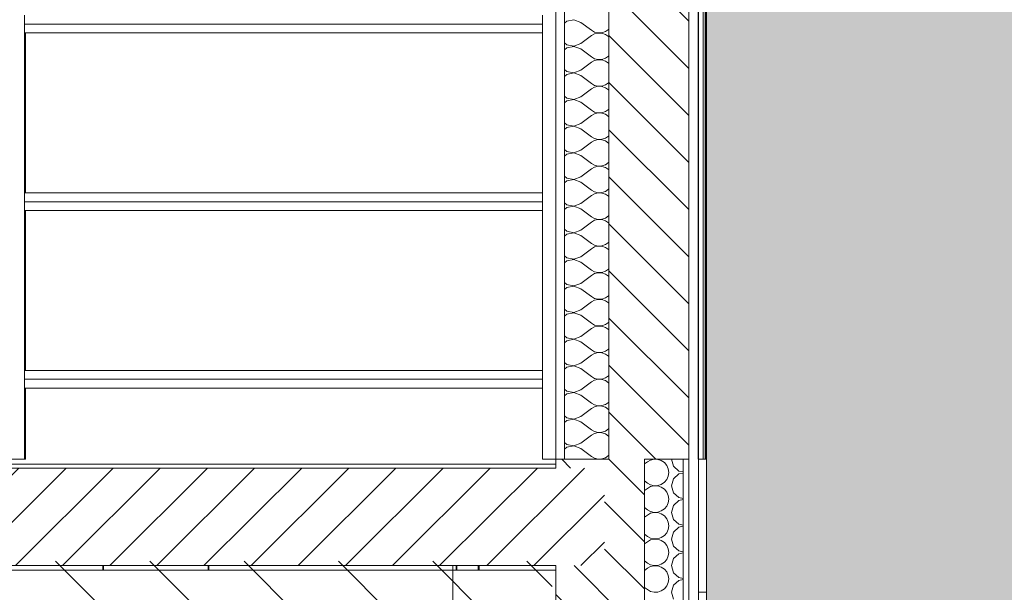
# Model space of a CAD drawing. Header units: millimetres. Extents: x 3311 to 117041, y -19950 to 21829.
# Tile 51 of 68: x 32049 to 34265, y 6630 to 7920. Entities that reach past the tile are written whole.
import ezdxf

# ---------------------------------------------------------------- set-up
doc = ezdxf.new("R2010")
doc.units = ezdxf.units.MM
doc.header["$MEASUREMENT"] = 0
for name, color, linetype in [('01-STR_Dalles.ARCHI', 7, 'Continuous'), ('01-STR_Murs extérieurs.ARCHI', 7, 'Continuous'), ('01-STR_Murs.ARCHI', 7, 'Continuous'), ('01-STR_Poutres_Poteaux.ARCHI', 7, 'Continuous'), ('04-SOE_Cloisons .ARCHI', 7, 'Continuous'), ('04-SOE_Revetement de sol.ARCHI', 7, 'Continuous'), ('06-REP _ EQUIP MOBI _ Fluides.ARCHI', 7, 'Continuous'), ('06-REP _ EQUIP MOBI _ marché.ARCHI', 7, 'Continuous'), ('07-VRD_Terrain_Batiments.ARCHI', 7, 'Continuous'), ('L2', 7, 'Continuous')]:
    doc.layers.add(name, color=color, linetype=linetype)
pattern_1 = [(315, (0, 0), (53.03301, 53.03301), [])]

# ---------------------------------------------------------------- blocks, each defined once
blk = doc.blocks.new('*X33')
at = {"layer": '01-STR_Murs extérieurs.ARCHI', "color": 7, "linetype": 'Continuous', "lineweight": 5}
for p, q in [((33455.6, 6919.2), (33462, 6924)), ((33469.2, 6928), (33462, 6924)), ((33477.3, 6929.9), (33469.2, 6928)), ((33485.6, 6929.5), (33477.3, 6929.9)), ((33493.4, 6926.8), (33485.6, 6929.5)), ((33500.2, 6922.1), (33493.4, 6926.8)), ((33505.5, 6915.8), (33500.2, 6922.1)), ((33508.9, 6908.2), (33505.5, 6915.8)), ((33516, 6930), (33520.5, 6914.2)), ((33520.5, 6914.2), (33532.6, 6903.2)), ((33505.5, 6884.2), (33508.9, 6891.8)), ((33510, 6900), (33508.9, 6908.2)), ((33508.9, 6891.8), (33510, 6900)), ((33532.6, 6896.8), (33520.5, 6885.8)), ((33532.6, 6903.2), (33542.6, 6901.3)), ((33542.6, 6898.7), (33532.6, 6896.8)), ((33455.6, 6880.8), (33462, 6876)), ((33462, 6876), (33469.2, 6872)), ((33469.2, 6872), (33477.3, 6870.1)), ((33477.3, 6869.9), (33469.2, 6868)), ((33477.3, 6870.1), (33485.6, 6870.5)), ((33485.6, 6869.5), (33477.3, 6869.9)), ((33485.6, 6870.5), (33493.4, 6873.2)), ((33493.4, 6873.2), (33500.2, 6877.9)), ((33500.2, 6877.9), (33505.5, 6884.2)), ((33520.5, 6885.8), (33516, 6870)), ((33516, 6870), (33520.5, 6854.2)), ((33455.6, 6859.2), (33462, 6864)), ((33469.2, 6868), (33462, 6864)), ((33493.4, 6866.8), (33485.6, 6869.5)), ((33500.2, 6862.1), (33493.4, 6866.8)), ((33505.5, 6855.8), (33500.2, 6862.1)), ((33508.9, 6848.2), (33505.5, 6855.8)), ((33510, 6840), (33508.9, 6848.2)), ((33520.5, 6854.2), (33532.6, 6843.2)), ((33505.5, 6824.2), (33508.9, 6831.8)), ((33508.9, 6831.8), (33510, 6840)), ((33520.5, 6825.8), (33516, 6810)), ((33532.6, 6836.8), (33520.5, 6825.8)), ((33532.6, 6843.2), (33542.6, 6841.3)), ((33542.6, 6838.7), (33532.6, 6836.8)), ((33455.6, 6820.8), (33462, 6816)), ((33455.6, 6799.2), (33462, 6804)), ((33462, 6816), (33469.2, 6812)), ((33469.2, 6808), (33462, 6804)), ((33469.2, 6812), (33477.3, 6810.1)), ((33477.3, 6809.9), (33469.2, 6808)), ((33477.3, 6810.1), (33485.6, 6810.5)), ((33485.6, 6809.5), (33477.3, 6809.9)), ((33485.6, 6810.5), (33493.4, 6813.2)), ((33493.4, 6806.8), (33485.6, 6809.5)), ((33493.4, 6813.2), (33500.2, 6817.9)), ((33500.2, 6802.1), (33493.4, 6806.8)), ((33500.2, 6817.9), (33505.5, 6824.2)), ((33516, 6810), (33520.5, 6794.2)), ((33505.5, 6795.8), (33500.2, 6802.1)), ((33508.9, 6788.2), (33505.5, 6795.8)), ((33510, 6780), (33508.9, 6788.2)), ((33520.5, 6794.2), (33532.6, 6783.2)), ((33532.6, 6783.2), (33542.6, 6781.3)), ((33455.6, 6760.8), (33462, 6756)), ((33500.2, 6757.9), (33505.5, 6764.2)), ((33505.5, 6764.2), (33508.9, 6771.8)), ((33508.9, 6771.8), (33510, 6780)), ((33520.5, 6765.8), (33516, 6750)), ((33532.6, 6776.8), (33520.5, 6765.8)), ((33542.6, 6778.7), (33532.6, 6776.8)), ((33455.6, 6739.2), (33462, 6744)), ((33462, 6756), (33469.2, 6752)), ((33469.2, 6748), (33462, 6744)), ((33469.2, 6752), (33477.3, 6750.1)), ((33477.3, 6749.9), (33469.2, 6748)), ((33477.3, 6750.1), (33485.6, 6750.5)), ((33485.6, 6749.5), (33477.3, 6749.9)), ((33485.6, 6750.5), (33493.4, 6753.2)), ((33493.4, 6746.8), (33485.6, 6749.5)), ((33493.4, 6753.2), (33500.2, 6757.9)), ((33500.2, 6742.1), (33493.4, 6746.8)), ((33505.5, 6735.8), (33500.2, 6742.1)), ((33516, 6750), (33520.5, 6734.2)), ((33508.9, 6728.2), (33505.5, 6735.8)), ((33510, 6720), (33508.9, 6728.2)), ((33508.9, 6711.8), (33510, 6720)), ((33520.5, 6734.2), (33532.6, 6723.2)), ((33532.6, 6716.8), (33520.5, 6705.8)), ((33532.6, 6723.2), (33542.6, 6721.3)), ((33542.6, 6718.7), (33532.6, 6716.8)), ((33455.6, 6700.8), (33462, 6696)), ((33462, 6696), (33469.2, 6692)), ((33485.6, 6690.5), (33493.4, 6693.2)), ((33493.4, 6693.2), (33500.2, 6697.9)), ((33500.2, 6697.9), (33505.5, 6704.2)), ((33505.5, 6704.2), (33508.9, 6711.8)), ((33520.5, 6705.8), (33516, 6690)), ((33455.6, 6679.2), (33462, 6684)), ((33469.2, 6688), (33462, 6684)), ((33469.2, 6692), (33477.3, 6690.1)), ((33477.3, 6689.9), (33469.2, 6688)), ((33477.3, 6690.1), (33485.6, 6690.5)), ((33485.6, 6689.5), (33477.3, 6689.9)), ((33493.4, 6686.8), (33485.6, 6689.5)), ((33500.2, 6682.1), (33493.4, 6686.8)), ((33505.5, 6675.8), (33500.2, 6682.1)), ((33508.9, 6668.2), (33505.5, 6675.8)), ((33516, 6690), (33520.5, 6674.2)), ((33520.5, 6674.2), (33532.6, 6663.2)), ((33505.5, 6644.2), (33508.9, 6651.8)), ((33510, 6660), (33508.9, 6668.2)), ((33508.9, 6651.8), (33510, 6660)), ((33532.6, 6656.8), (33520.5, 6645.8)), ((33532.6, 6663.2), (33542.6, 6661.3)), ((33542.6, 6658.7), (33532.6, 6656.8)), ((33455.6, 6640.8), (33462, 6636)), ((33462, 6636), (33469.2, 6632)), ((33469.2, 6632), (33477.3, 6630.1)), ((33477.3, 6630.1), (33485.6, 6630.5)), ((33485.6, 6630.5), (33493.4, 6633.2)), ((33493.4, 6633.2), (33500.2, 6637.9)), ((33500.2, 6637.9), (33505.5, 6644.2)), ((33520.5, 6645.8), (33516, 6630)), ((33516, 6630), (33520.5, 6614.2))]:
    blk.add_line(p, q, dxfattribs=at)
blk = doc.blocks.new('Élément de coupe_26_1')
at = {"layer": '01-STR_Murs extérieurs.ARCHI', "linetype": 'Continuous', "lineweight": 0, "true_color": 0x000000}
h = blk.add_hatch(dxfattribs=at)
h.set_pattern_fill('Hachure_simple_0001', color=18, style=0, pattern_type=2)
h.set_pattern_definition(pattern_1)
h.paths.add_polyline_path([(33255.6, 6690), (33255.6, 3630), (33455.6, 3630), (33455.6, 6930), (33255.6, 6930), (33255.6, 6910), (33365.6, 6910), (33365.6, 6690)])
at = {"layer": '01-STR_Murs extérieurs.ARCHI', "color": 7, "linetype": 'Continuous', "lineweight": 5}
for p, q in [((33255.6, 6930), (33255.6, 6910)), ((33455.6, 6930), (33455.6, 3630)), ((33542.6, 6930), (33542.6, 3630)), ((33555.6, 6930), (33555.6, 3630)), ((33576.3, 6930), (33576.7, 6930)), ((33576.7, 6930), (33576.7, 3630)), ((33255.6, 6690), (33255.6, 3630))]:
    blk.add_line(p, q, dxfattribs=at)
at = {"layer": '01-STR_Murs extérieurs.ARCHI', "color": 7, "linetype": 'Continuous', "lineweight": 5, "flags": 128}
blk.add_lwpolyline([(33375.6, 6930), (33275.6, 6930), (33255.6, 6930)], dxfattribs=at)
at = {"layer": '01-STR_Murs extérieurs.ARCHI', "lineweight": 0}
blk.add_blockref('*X33', (0, 0), dxfattribs=at)
blk = doc.blocks.new('Élément de coupe_29_1')
at = {"layer": '01-STR_Murs extérieurs.ARCHI', "color": 7, "linetype": 'Continuous', "lineweight": 5}
for p, q in [((33587.4, 10230), (33587.4, 6930)), ((33592.3, 6930), (33592.3, 10230)), ((33592.4, 10230), (33592.4, 6930)), ((33594.2, 6930), (33594.2, 10230)), ((33587.4, 6930), (33576.7, 6930)), ((33592.3, 6930), (33587.4, 6930)), ((33594.2, 6930), (33592.4, 6930))]:
    blk.add_line(p, q, dxfattribs=at)
blk = doc.blocks.new('Élément de coupe_30_1')
at = {"layer": '01-STR_Dalles.ARCHI', "linetype": 'Continuous', "lineweight": 0, "true_color": 0x000000}
h = blk.add_hatch(dxfattribs=at)
h.set_pattern_fill('Hachure_simple_0001', color=18, style=0, pattern_type=2)
h.set_pattern_definition([(45, (0, 0), (-53.03301, 53.03301), [])])
h.paths.add_polyline_path([(19358.9, 6910), (19358.9, 6690), (33365.6, 6690), (33365.6, 6910)])
at = {"layer": '01-STR_Dalles.ARCHI', "color": 7, "linetype": 'Continuous', "lineweight": 5}
for p, q in [((33255.6, 6910), (27237.7, 6910)), ((33255.6, 6690), (19479.1, 6690))]:
    blk.add_line(p, q, dxfattribs=at)
blk = doc.blocks.new('Élément de coupe_36_1')
at = {"layer": '01-STR_Poutres_Poteaux.ARCHI', "color": 7, "linetype": 'Continuous', "lineweight": 5}
for p, q in [((33594.2, 6930), (33595, 6930)), ((33576.7, 6630), (33595, 6630))]:
    blk.add_line(p, q, dxfattribs=at)
blk = doc.blocks.new('*X47')
at = {"layer": '01-STR_Murs extérieurs.ARCHI', "color": 7, "linetype": 'Continuous', "lineweight": 5}
for p, q in [((33280.6, 7916.8), (33275.6, 7912.3)), ((33296.7, 7919.9), (33280.6, 7916.8)), ((33312, 7914), (33296.7, 7919.9)), ((33312, 7914), (33336, 7896)), ((33336, 7896), (33343.2, 7892)), ((33343.2, 7892), (33351.3, 7890.1)), ((33351.3, 7889.9), (33343.2, 7888)), ((33351.3, 7890.1), (33359.6, 7890.5)), ((33359.6, 7889.5), (33351.3, 7889.9)), ((33359.6, 7890.5), (33367.4, 7893.2)), ((33367.4, 7886.8), (33359.6, 7889.5)), ((33367.4, 7893.2), (33374.2, 7897.9)), ((33374.2, 7897.9), (33375.6, 7899.5)), ((33275.6, 7867.7), (33280.6, 7863.2)), ((33312, 7866), (33336, 7884)), ((33343.2, 7888), (33336, 7884)), ((33374.2, 7882.1), (33367.4, 7886.8)), ((33375.6, 7880.5), (33374.2, 7882.1)), ((33280.6, 7856.8), (33275.6, 7852.3)), ((33280.6, 7863.2), (33296.7, 7860.1)), ((33296.7, 7859.9), (33280.6, 7856.8)), ((33296.7, 7860.1), (33312, 7866)), ((33312, 7854), (33296.7, 7859.9)), ((33312, 7854), (33336, 7836)), ((33312, 7806), (33336, 7824)), ((33336, 7836), (33343.2, 7832)), ((33343.2, 7828), (33336, 7824)), ((33343.2, 7832), (33351.3, 7830.1)), ((33351.3, 7829.9), (33343.2, 7828)), ((33351.3, 7830.1), (33359.6, 7830.5)), ((33359.6, 7829.5), (33351.3, 7829.9)), ((33359.6, 7830.5), (33367.4, 7833.2)), ((33367.4, 7826.8), (33359.6, 7829.5)), ((33367.4, 7833.2), (33374.2, 7837.9)), ((33374.2, 7822.1), (33367.4, 7826.8)), ((33374.2, 7837.9), (33375.6, 7839.5)), ((33275.6, 7807.7), (33280.6, 7803.2)), ((33280.6, 7803.2), (33296.7, 7800.1)), ((33296.7, 7800.1), (33312, 7806)), ((33375.6, 7820.5), (33374.2, 7822.1)), ((33280.6, 7796.8), (33275.6, 7792.3)), ((33296.7, 7799.9), (33280.6, 7796.8)), ((33312, 7794), (33296.7, 7799.9)), ((33312, 7794), (33336, 7776)), ((33374.2, 7777.9), (33375.6, 7779.5)), ((33312, 7746), (33336, 7764)), ((33336, 7776), (33343.2, 7772)), ((33343.2, 7768), (33336, 7764)), ((33343.2, 7772), (33351.3, 7770.1)), ((33351.3, 7769.9), (33343.2, 7768)), ((33351.3, 7770.1), (33359.6, 7770.5)), ((33359.6, 7769.5), (33351.3, 7769.9)), ((33359.6, 7770.5), (33367.4, 7773.2)), ((33367.4, 7766.8), (33359.6, 7769.5)), ((33367.4, 7773.2), (33374.2, 7777.9)), ((33374.2, 7762.1), (33367.4, 7766.8)), ((33375.6, 7760.5), (33374.2, 7762.1)), ((33275.6, 7747.7), (33280.6, 7743.2)), ((33280.6, 7736.8), (33275.6, 7732.3)), ((33280.6, 7743.2), (33296.7, 7740.1)), ((33296.7, 7739.9), (33280.6, 7736.8)), ((33296.7, 7740.1), (33312, 7746)), ((33312, 7734), (33296.7, 7739.9)), ((33312, 7734), (33336, 7716)), ((33336, 7716), (33343.2, 7712)), ((33343.2, 7712), (33351.3, 7710.1)), ((33359.6, 7710.5), (33367.4, 7713.2)), ((33367.4, 7713.2), (33374.2, 7717.9)), ((33374.2, 7717.9), (33375.6, 7719.5)), ((33312, 7686), (33336, 7704)), ((33343.2, 7708), (33336, 7704)), ((33351.3, 7709.9), (33343.2, 7708)), ((33351.3, 7710.1), (33359.6, 7710.5)), ((33359.6, 7709.5), (33351.3, 7709.9)), ((33367.4, 7706.8), (33359.6, 7709.5)), ((33374.2, 7702.1), (33367.4, 7706.8)), ((33375.6, 7700.5), (33374.2, 7702.1)), ((33275.6, 7687.7), (33280.6, 7683.2)), ((33280.6, 7676.8), (33275.6, 7672.3)), ((33280.6, 7683.2), (33296.7, 7680.1)), ((33296.7, 7679.9), (33280.6, 7676.8)), ((33296.7, 7680.1), (33312, 7686)), ((33312, 7674), (33296.7, 7679.9)), ((33312, 7674), (33336, 7656)), ((33336, 7656), (33343.2, 7652)), ((33343.2, 7648), (33336, 7644)), ((33343.2, 7652), (33351.3, 7650.1)), ((33351.3, 7649.9), (33343.2, 7648)), ((33351.3, 7650.1), (33359.6, 7650.5)), ((33359.6, 7649.5), (33351.3, 7649.9)), ((33359.6, 7650.5), (33367.4, 7653.2)), ((33367.4, 7646.8), (33359.6, 7649.5)), ((33367.4, 7653.2), (33374.2, 7657.9)), ((33374.2, 7642.1), (33367.4, 7646.8)), ((33374.2, 7657.9), (33375.6, 7659.5)), ((33275.6, 7627.7), (33280.6, 7623.2)), ((33280.6, 7623.2), (33296.7, 7620.1)), ((33296.7, 7620.1), (33312, 7626)), ((33312, 7626), (33336, 7644)), ((33375.6, 7640.5), (33374.2, 7642.1)), ((33280.6, 7616.8), (33275.6, 7612.3)), ((33296.7, 7619.9), (33280.6, 7616.8)), ((33312, 7614), (33296.7, 7619.9)), ((33312, 7614), (33336, 7596)), ((33312, 7566), (33336, 7584)), ((33336, 7596), (33343.2, 7592)), ((33343.2, 7588), (33336, 7584)), ((33343.2, 7592), (33351.3, 7590.1)), ((33351.3, 7589.9), (33343.2, 7588)), ((33351.3, 7590.1), (33359.6, 7590.5)), ((33359.6, 7589.5), (33351.3, 7589.9)), ((33359.6, 7590.5), (33367.4, 7593.2)), ((33367.4, 7586.8), (33359.6, 7589.5)), ((33367.4, 7593.2), (33374.2, 7597.9)), ((33374.2, 7582.1), (33367.4, 7586.8)), ((33374.2, 7597.9), (33375.6, 7599.5)), ((33375.6, 7580.5), (33374.2, 7582.1)), ((33275.6, 7567.7), (33280.6, 7563.2)), ((33280.6, 7556.8), (33275.6, 7552.3)), ((33280.6, 7563.2), (33296.7, 7560.1)), ((33296.7, 7559.9), (33280.6, 7556.8)), ((33296.7, 7560.1), (33312, 7566)), ((33312, 7554), (33296.7, 7559.9)), ((33312, 7554), (33336, 7536)), ((33336, 7536), (33343.2, 7532)), ((33367.4, 7533.2), (33374.2, 7537.9)), ((33374.2, 7537.9), (33375.6, 7539.5)), ((33312, 7506), (33336, 7524)), ((33343.2, 7528), (33336, 7524)), ((33343.2, 7532), (33351.3, 7530.1)), ((33351.3, 7529.9), (33343.2, 7528)), ((33351.3, 7530.1), (33359.6, 7530.5)), ((33359.6, 7529.5), (33351.3, 7529.9)), ((33359.6, 7530.5), (33367.4, 7533.2)), ((33367.4, 7526.8), (33359.6, 7529.5)), ((33374.2, 7522.1), (33367.4, 7526.8)), ((33375.6, 7520.5), (33374.2, 7522.1)), ((33275.6, 7507.7), (33280.6, 7503.2)), ((33280.6, 7496.8), (33275.6, 7492.3)), ((33280.6, 7503.2), (33296.7, 7500.1)), ((33296.7, 7499.9), (33280.6, 7496.8)), ((33296.7, 7500.1), (33312, 7506)), ((33312, 7494), (33296.7, 7499.9)), ((33312, 7494), (33336, 7476)), ((33336, 7476), (33343.2, 7472)), ((33343.2, 7468), (33336, 7464)), ((33343.2, 7472), (33351.3, 7470.1)), ((33351.3, 7469.9), (33343.2, 7468)), ((33351.3, 7470.1), (33359.6, 7470.5)), ((33359.6, 7469.5), (33351.3, 7469.9)), ((33359.6, 7470.5), (33367.4, 7473.2)), ((33367.4, 7466.8), (33359.6, 7469.5)), ((33367.4, 7473.2), (33374.2, 7477.9)), ((33374.2, 7477.9), (33375.6, 7479.5)), ((33275.6, 7447.7), (33280.6, 7443.2)), ((33296.7, 7440.1), (33312, 7446)), ((33312, 7446), (33336, 7464)), ((33374.2, 7462.1), (33367.4, 7466.8)), ((33375.6, 7460.5), (33374.2, 7462.1)), ((33280.6, 7436.8), (33275.6, 7432.3)), ((33280.6, 7443.2), (33296.7, 7440.1)), ((33296.7, 7439.9), (33280.6, 7436.8)), ((33312, 7434), (33296.7, 7439.9)), ((33312, 7434), (33336, 7416)), ((33312, 7386), (33336, 7404)), ((33336, 7416), (33343.2, 7412)), ((33343.2, 7408), (33336, 7404)), ((33343.2, 7412), (33351.3, 7410.1)), ((33351.3, 7409.9), (33343.2, 7408)), ((33351.3, 7410.1), (33359.6, 7410.5)), ((33359.6, 7409.5), (33351.3, 7409.9)), ((33359.6, 7410.5), (33367.4, 7413.2)), ((33367.4, 7406.8), (33359.6, 7409.5)), ((33367.4, 7413.2), (33374.2, 7417.9)), ((33374.2, 7402.1), (33367.4, 7406.8)), ((33374.2, 7417.9), (33375.6, 7419.5)), ((33375.6, 7400.5), (33374.2, 7402.1)), ((33275.6, 7387.7), (33280.6, 7383.2)), ((33280.6, 7383.2), (33296.7, 7380.1)), ((33296.7, 7379.9), (33280.6, 7376.8)), ((33296.7, 7380.1), (33312, 7386)), ((33312, 7374), (33296.7, 7379.9)), ((33280.6, 7376.8), (33275.6, 7372.3)), ((33312, 7374), (33336, 7356)), ((33367.4, 7353.2), (33374.2, 7357.9)), ((33374.2, 7357.9), (33375.6, 7359.5)), ((33312, 7326), (33336, 7344)), ((33336, 7356), (33343.2, 7352)), ((33343.2, 7348), (33336, 7344)), ((33343.2, 7352), (33351.3, 7350.1)), ((33351.3, 7349.9), (33343.2, 7348)), ((33351.3, 7350.1), (33359.6, 7350.5)), ((33359.6, 7349.5), (33351.3, 7349.9)), ((33359.6, 7350.5), (33367.4, 7353.2)), ((33367.4, 7346.8), (33359.6, 7349.5)), ((33374.2, 7342.1), (33367.4, 7346.8)), ((33375.6, 7340.5), (33374.2, 7342.1)), ((33275.6, 7327.7), (33280.6, 7323.2)), ((33280.6, 7316.8), (33275.6, 7312.3)), ((33280.6, 7323.2), (33296.7, 7320.1)), ((33296.7, 7319.9), (33280.6, 7316.8)), ((33296.7, 7320.1), (33312, 7326)), ((33312, 7314), (33296.7, 7319.9)), ((33312, 7314), (33336, 7296)), ((33336, 7296), (33343.2, 7292)), ((33343.2, 7292), (33351.3, 7290.1)), ((33359.6, 7290.5), (33367.4, 7293.2)), ((33367.4, 7293.2), (33374.2, 7297.9)), ((33374.2, 7297.9), (33375.6, 7299.5)), ((33312, 7266), (33336, 7284)), ((33343.2, 7288), (33336, 7284)), ((33351.3, 7289.9), (33343.2, 7288)), ((33351.3, 7290.1), (33359.6, 7290.5)), ((33359.6, 7289.5), (33351.3, 7289.9)), ((33367.4, 7286.8), (33359.6, 7289.5)), ((33374.2, 7282.1), (33367.4, 7286.8)), ((33375.6, 7280.5), (33374.2, 7282.1)), ((33275.6, 7267.7), (33280.6, 7263.2)), ((33280.6, 7256.8), (33275.6, 7252.3)), ((33280.6, 7263.2), (33296.7, 7260.1)), ((33296.7, 7259.9), (33280.6, 7256.8)), ((33296.7, 7260.1), (33312, 7266)), ((33312, 7254), (33296.7, 7259.9)), ((33312, 7254), (33336, 7236)), ((33336, 7236), (33343.2, 7232)), ((33343.2, 7228), (33336, 7224)), ((33343.2, 7232), (33351.3, 7230.1)), ((33351.3, 7229.9), (33343.2, 7228)), ((33351.3, 7230.1), (33359.6, 7230.5)), ((33359.6, 7229.5), (33351.3, 7229.9)), ((33359.6, 7230.5), (33367.4, 7233.2)), ((33367.4, 7226.8), (33359.6, 7229.5)), ((33367.4, 7233.2), (33374.2, 7237.9)), ((33374.2, 7222.1), (33367.4, 7226.8)), ((33374.2, 7237.9), (33375.6, 7239.5)), ((33275.6, 7207.7), (33280.6, 7203.2)), ((33280.6, 7203.2), (33296.7, 7200.1)), ((33296.7, 7200.1), (33312, 7206)), ((33312, 7206), (33336, 7224)), ((33375.6, 7220.5), (33374.2, 7222.1)), ((33280.6, 7196.8), (33275.6, 7192.3)), ((33296.7, 7199.9), (33280.6, 7196.8)), ((33312, 7194), (33296.7, 7199.9)), ((33312, 7194), (33336, 7176)), ((33312, 7146), (33336, 7164)), ((33336, 7176), (33343.2, 7172)), ((33343.2, 7168), (33336, 7164)), ((33343.2, 7172), (33351.3, 7170.1)), ((33351.3, 7169.9), (33343.2, 7168)), ((33351.3, 7170.1), (33359.6, 7170.5)), ((33359.6, 7169.5), (33351.3, 7169.9)), ((33359.6, 7170.5), (33367.4, 7173.2)), ((33367.4, 7166.8), (33359.6, 7169.5)), ((33367.4, 7173.2), (33374.2, 7177.9)), ((33374.2, 7162.1), (33367.4, 7166.8)), ((33374.2, 7177.9), (33375.6, 7179.5)), ((33375.6, 7160.5), (33374.2, 7162.1)), ((33275.6, 7147.7), (33280.6, 7143.2)), ((33280.6, 7136.8), (33275.6, 7132.3)), ((33280.6, 7143.2), (33296.7, 7140.1)), ((33296.7, 7139.9), (33280.6, 7136.8)), ((33296.7, 7140.1), (33312, 7146)), ((33312, 7134), (33296.7, 7139.9)), ((33312, 7134), (33336, 7116)), ((33336, 7116), (33343.2, 7112)), ((33367.4, 7113.2), (33374.2, 7117.9)), ((33374.2, 7117.9), (33375.6, 7119.5)), ((33312, 7086), (33336, 7104)), ((33343.2, 7108), (33336, 7104)), ((33343.2, 7112), (33351.3, 7110.1)), ((33351.3, 7109.9), (33343.2, 7108)), ((33351.3, 7110.1), (33359.6, 7110.5)), ((33359.6, 7109.5), (33351.3, 7109.9)), ((33359.6, 7110.5), (33367.4, 7113.2)), ((33367.4, 7106.8), (33359.6, 7109.5)), ((33374.2, 7102.1), (33367.4, 7106.8)), ((33375.6, 7100.5), (33374.2, 7102.1)), ((33275.6, 7087.7), (33280.6, 7083.2)), ((33280.6, 7076.8), (33275.6, 7072.3)), ((33280.6, 7083.2), (33296.7, 7080.1)), ((33296.7, 7079.9), (33280.6, 7076.8)), ((33296.7, 7080.1), (33312, 7086)), ((33312, 7074), (33296.7, 7079.9)), ((33312, 7074), (33336, 7056)), ((33336, 7056), (33343.2, 7052)), ((33343.2, 7048), (33336, 7044)), ((33343.2, 7052), (33351.3, 7050.1)), ((33351.3, 7049.9), (33343.2, 7048)), ((33351.3, 7050.1), (33359.6, 7050.5)), ((33359.6, 7049.5), (33351.3, 7049.9)), ((33359.6, 7050.5), (33367.4, 7053.2)), ((33367.4, 7046.8), (33359.6, 7049.5)), ((33367.4, 7053.2), (33374.2, 7057.9)), ((33374.2, 7042.1), (33367.4, 7046.8)), ((33374.2, 7057.9), (33375.6, 7059.5)), ((33275.6, 7027.7), (33280.6, 7023.2)), ((33296.7, 7020.1), (33312, 7026)), ((33312, 7026), (33336, 7044)), ((33375.6, 7040.5), (33374.2, 7042.1)), ((33280.6, 7016.8), (33275.6, 7012.3)), ((33280.6, 7023.2), (33296.7, 7020.1)), ((33296.7, 7019.9), (33280.6, 7016.8)), ((33312, 7014), (33296.7, 7019.9)), ((33312, 7014), (33336, 6996)), ((33312, 6966), (33336, 6984)), ((33336, 6996), (33343.2, 6992)), ((33343.2, 6988), (33336, 6984)), ((33343.2, 6992), (33351.3, 6990.1)), ((33351.3, 6989.9), (33343.2, 6988)), ((33351.3, 6990.1), (33359.6, 6990.5)), ((33359.6, 6989.5), (33351.3, 6989.9)), ((33359.6, 6990.5), (33367.4, 6993.2)), ((33367.4, 6986.8), (33359.6, 6989.5)), ((33367.4, 6993.2), (33374.2, 6997.9)), ((33374.2, 6982.1), (33367.4, 6986.8)), ((33374.2, 6997.9), (33375.6, 6999.5)), ((33375.6, 6980.5), (33374.2, 6982.1)), ((33275.6, 6967.7), (33280.6, 6963.2)), ((33280.6, 6963.2), (33296.7, 6960.1)), ((33296.7, 6959.9), (33280.6, 6956.8)), ((33296.7, 6960.1), (33312, 6966)), ((33312, 6954), (33296.7, 6959.9)), ((33280.6, 6956.8), (33275.6, 6952.3)), ((33312, 6954), (33336, 6936)), ((33336, 6936), (33343.2, 6932)), ((33367.4, 6933.2), (33374.2, 6937.9)), ((33374.2, 6937.9), (33375.6, 6939.5)), ((33343.2, 6932), (33351.3, 6930.1)), ((33351.3, 6930.1), (33359.6, 6930.5)), ((33359.6, 6930.5), (33367.4, 6933.2))]:
    blk.add_line(p, q, dxfattribs=at)
blk = doc.blocks.new('Élément de coupe_39_1')
at = {"layer": '01-STR_Murs extérieurs.ARCHI', "linetype": 'Continuous', "lineweight": 0, "true_color": 0x000000}
h = blk.add_hatch(dxfattribs=at)
h.set_pattern_fill('Hachure_simple_0001', color=18, style=0, pattern_type=2)
h.set_pattern_definition(pattern_1)
h.paths.add_polyline_path([(33375.6, 10230), (33375.6, 6930), (33555.6, 6930), (33555.6, 10230)])
at = {"layer": '01-STR_Murs extérieurs.ARCHI', "color": 7, "linetype": 'Continuous', "lineweight": 5}
for p, q in [((33375.6, 10230), (33375.6, 6930)), ((33555.6, 10230), (33555.6, 6930)), ((33576.3, 6930), (33576.3, 10230)), ((33275.6, 9990), (33275.6, 6930)), ((33255.6, 9570), (33255.6, 6930))]:
    blk.add_line(p, q, dxfattribs=at)
at = {"layer": '01-STR_Murs extérieurs.ARCHI', "color": 7, "linetype": 'Continuous', "lineweight": 5, "flags": 128}
blk.add_lwpolyline([(33555.6, 6930), (33542.6, 6930), (33455.6, 6930)], dxfattribs=at)
at = {"layer": '01-STR_Murs extérieurs.ARCHI', "lineweight": 0}
blk.add_blockref('*X47', (0, 0), dxfattribs=at)
blk = doc.blocks.new('Élément de coupe_116_1')
at = {"layer": '01-STR_Murs.ARCHI', "color": 7, "linetype": 'Continuous', "lineweight": 5}
blk.add_line((33255.6, 6680), (19479.1, 6680), dxfattribs=at)
blk = doc.blocks.new('Élément de coupe_120_1')
at = {"layer": '06-REP _ EQUIP MOBI _ Fluides.ARCHI', "color": 7, "linetype": 'Continuous', "lineweight": 5}
blk.add_line((33024.3, 3630), (33024.3, 6690), dxfattribs=at)
blk = doc.blocks.new('Élément de coupe_122_1')
at = {"layer": '06-REP _ EQUIP MOBI _ Fluides.ARCHI', "color": 7, "linetype": 'Continuous', "lineweight": 5}
for p, q in [((33031.9, 6680), (33031.9, 6690)), ((33033.5, 6680), (33033.5, 6690))]:
    blk.add_line(p, q, dxfattribs=at)
blk = doc.blocks.new('Élément de coupe_130_1')
at = {"layer": '04-SOE_Cloisons .ARCHI', "color": 7, "linetype": 'Continuous', "lineweight": 5}
blk.add_line((27247.9, 6919), (33255.6, 6919), dxfattribs=at)
blk = doc.blocks.new('Élément de coupe_153_1')
at = {"layer": '01-STR_Murs.ARCHI', "color": 7, "linetype": 'Continuous', "lineweight": 5}
for p, q in [((33576.7, 10230), (33576.7, 6930)), ((33576.7, 6930), (33576.3, 6930))]:
    blk.add_line(p, q, dxfattribs=at)
blk = doc.blocks.new('Élément de coupe_154_1')
at = {"layer": '07-VRD_Terrain_Batiments.ARCHI', "linetype": 'Continuous', "lineweight": 0, "true_color": 0x000000}
blk.add_hatch(color=18, dxfattribs=at).paths.add_polyline_path([(33595, -148.9), (37390.5, -148.9), (40858.8, 13.4), (41081.4, 14.1), (41081.4, 17011.1), (33595, 17011.1)])
at = {"layer": '07-VRD_Terrain_Batiments.ARCHI', "color": 7, "linetype": 'Continuous', "lineweight": 5}
blk.add_line((33595, 17011.1), (33595, -148.9), dxfattribs=at)
blk = doc.blocks.new('Élément de coupe_167_1')
at = {"layer": '06-REP _ EQUIP MOBI _ marché.ARCHI', "color": 7, "linetype": 'Continuous', "lineweight": 5}
for p, q in [((32060, 7910), (32060, 7930)), ((33226.1, 7890), (33226.1, 7930)), ((33226.1, 7910), (32060, 7910)), ((32060, 7890), (32060, 7910)), ((32060, 7530), (32060, 7890)), ((33226.1, 7890), (32060, 7890)), ((32060.2, 7530), (32060.2, 7890)), ((32062.1, 7530), (32062.1, 7890)), ((32062.3, 7530), (32062.3, 7890)), ((33226.1, 7530), (33226.1, 7890)), ((33226.1, 7530), (32060, 7530)), ((32060, 7510), (32060, 7530)), ((33226.1, 7490), (33226.1, 7530)), ((33226.1, 7510), (32060, 7510)), ((32060, 7490), (32060, 7510)), ((32060, 7130), (32060, 7490)), ((33226.1, 7490), (32060, 7490)), ((32060.2, 7130), (32060.2, 7490)), ((32062.1, 7130), (32062.1, 7490)), ((32062.3, 7130), (32062.3, 7490)), ((33226.1, 7130), (33226.1, 7490)), ((33226.1, 7130), (32060, 7130)), ((32060, 7110), (32060, 7130)), ((33226.1, 7090), (33226.1, 7130)), ((33226.1, 7110), (32060, 7110)), ((32060, 7090), (32060, 7110)), ((32060, 6930), (32060, 7090)), ((33226.1, 7090), (32060, 7090)), ((32060.2, 6930), (32060.2, 7090)), ((32062.1, 6930), (32062.1, 7090)), ((32062.3, 6930), (32062.3, 7090)), ((33226.1, 6930), (33226.1, 7090)), ((32060, 6930), (32030, 6930)), ((32060.2, 6930), (32060, 6930)), ((32062.1, 6930), (32060.2, 6930)), ((32062.3, 6930), (32062.1, 6930)), ((33255.6, 6930), (33226.1, 6930))]:
    blk.add_line(p, q, dxfattribs=at)
blk = doc.blocks.new('Élément de coupe_250_1')
at = {"layer": '01-STR_Murs extérieurs.ARCHI', "color": 7, "linetype": 'Continuous', "lineweight": 5}
blk.add_line((33080.9, 6680), (33080.9, 6690), dxfattribs=at)
blk = doc.blocks.new('Élément de coupe_463_1')
at = {"layer": '04-SOE_Revetement de sol.ARCHI', "color": 7, "linetype": 'Continuous', "lineweight": 5}
blk.add_line((27247.9, 6918.6), (33255.6, 6918.6), dxfattribs=at)
blk = doc.blocks.new('Élément de coupe_513_1')
at = {"layer": '01-STR_Murs extérieurs.ARCHI', "color": 7, "linetype": 'Continuous', "lineweight": 5}
blk.add_line((33083.2, 6680), (33083.2, 6690), dxfattribs=at)
blk = doc.blocks.new('Élément de coupe_524_1')
at = {"layer": '06-REP _ EQUIP MOBI _ Fluides.ARCHI', "color": 7, "linetype": 'Continuous', "lineweight": 5}
for p, q in [((32236.6, 6680), (32236.6, 6690)), ((32238.2, 6680), (32238.2, 6690)), ((32473.6, 6680), (32473.6, 6690)), ((32475.2, 6680), (32475.2, 6690))]:
    blk.add_line(p, q, dxfattribs=at)

msp = doc.modelspace()

# ---------------------------------------------------------------- hatches: boundary and pattern name
at = {"layer": 'L2', "linetype": 'Continuous', "lineweight": 5}
h = msp.add_hatch(dxfattribs=at)
h.set_pattern_fill('Diagonales_0001', color=252, style=0, pattern_type=2)
h.set_pattern_definition([(135, (42775.42, 5176.31), (106.066, 106.066), [])])
h.paths.add_polyline_path([(19479.126, 6700), (33247.481, 6700), (33247.481, 3652.621), (19479.126, 3652.621)])

# ---------------------------------------------------------------- block references
at = {"layer": '01-STR_Dalles.ARCHI', "lineweight": 0}
msp.add_blockref('Élément de coupe_30_1', (0, 0), dxfattribs=at)
at = {"layer": '01-STR_Murs extérieurs.ARCHI', "lineweight": 0}
for name in ['Élément de coupe_39_1', 'Élément de coupe_29_1', 'Élément de coupe_26_1', 'Élément de coupe_250_1', 'Élément de coupe_513_1']:
    msp.add_blockref(name, (0, 0), dxfattribs=at)
at = {"layer": '01-STR_Murs.ARCHI', "lineweight": 0}
for name in ['Élément de coupe_153_1', 'Élément de coupe_116_1']:
    msp.add_blockref(name, (0, 0), dxfattribs=at)
at = {"layer": '01-STR_Poutres_Poteaux.ARCHI', "lineweight": 0}
msp.add_blockref('Élément de coupe_36_1', (0, 0), dxfattribs=at)
at = {"layer": '04-SOE_Cloisons .ARCHI', "lineweight": 0}
msp.add_blockref('Élément de coupe_130_1', (0, 0), dxfattribs=at)
at = {"layer": '04-SOE_Revetement de sol.ARCHI', "lineweight": 0}
msp.add_blockref('Élément de coupe_463_1', (0, 0), dxfattribs=at)
at = {"layer": '06-REP _ EQUIP MOBI _ Fluides.ARCHI', "lineweight": 0}
for name in ['Élément de coupe_120_1', 'Élément de coupe_524_1', 'Élément de coupe_122_1']:
    msp.add_blockref(name, (0, 0), dxfattribs=at)
at = {"layer": '06-REP _ EQUIP MOBI _ marché.ARCHI', "lineweight": 0}
msp.add_blockref('Élément de coupe_167_1', (0, 0), dxfattribs=at)
at = {"layer": '07-VRD_Terrain_Batiments.ARCHI', "lineweight": 0}
msp.add_blockref('Élément de coupe_154_1', (0, 0), dxfattribs=at)

doc.saveas('drawing.dxf')
